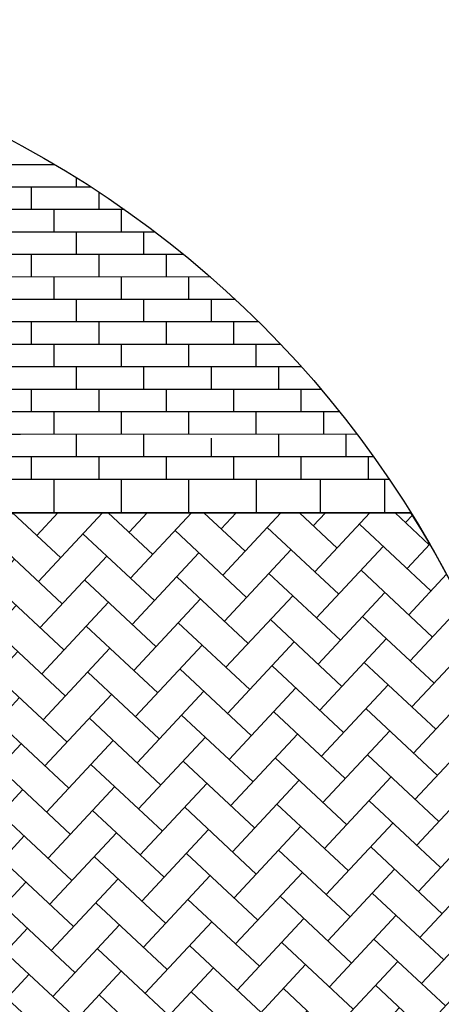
# Model space of a CAD drawing. Header units: metres. Extents: x 252743 to 254903, y 592696 to 593766.
# Tile 220 of 256: x 254481.8 to 254483.12, y 593479.18 to 593482.25. Entities that reach past the tile are written whole.
import ezdxf

# ---------------------------------------------------------------- set-up
doc = ezdxf.new("R2010")
doc.units = ezdxf.units.M
for name, color, linetype in [('N-WB-AANDUIDING PROFIEL', 4, 'Continuous'), ('N-WB-PROFIEL-ARC', 8, 'Continuous'), ('N-WB-PROFIEL-LIJN', 3, 'Continuous')]:
    doc.layers.add(name, color=color, linetype=linetype)
doc.layers.add('N-WB-PROFIEL-HULP', color=6, linetype='Continuous', plot=False)

msp = doc.modelspace()

# ---------------------------------------------------------------- hatches: boundary and pattern name
at = {"layer": 'N-WB-PROFIEL-ARC'}
h = msp.add_hatch(dxfattribs=at)
h.set_pattern_fill('AR-HBONE', color=256, scale=0.001, angle=2, style=0)
h.set_pattern_definition([(47, (44037.22207, 70635.52074), (-0.005014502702, 0.143596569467), [0.3048, -0.1016]), (137, (44037.29136, 70635.59505), (-0.005014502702, 0.143596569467), [0.3048, -0.1016])])
edge = h.paths.add_edge_path()
edge.add_arc((254480.284, 593478.9937), 3.232, 317.5244, 392.1388)
edge.add_line((254483.0207, 593480.713), (254480.7538, 593480.7128))
edge.add_line((254480.7538, 593480.7128), (254480.7538, 593476.7987))
edge.add_line((254480.7538, 593476.7987), (254480.856, 593476.7821))
edge.add_arc((254479.6691, 593469.7972), 7.085, 68.85655, 80.35636, ccw=False)
edge.add_arc((254480.2607, 593478.9935), 3.249, 307.1922, 317.8048)

# ---------------------------------------------------------------- linework, layer by layer
at = {"layer": 'N-WB-AANDUIDING PROFIEL', "lineweight": -3}
msp.add_circle((254480.2581, 593478.996), 3.2527, dxfattribs=at)
msp.add_circle((254480.2581, 593478.996), 3.2527, dxfattribs=at)
at = {"layer": 'N-WB-PROFIEL-ARC'}
for p, q in [((254481.9788, 593481.7274), (254481.9788, 593481.7563)), ((254481.9788, 593481.7274), (254481.9788, 593481.7563)), ((254482.0243, 593481.7274), (254479.669, 593481.7275)), ((254481.8388, 593481.6574), (254481.8388, 593481.7274)), ((254481.8388, 593481.6574), (254481.8388, 593481.7274)), ((254482.0488, 593481.6574), (254482.0488, 593481.7114)), ((254482.0488, 593481.6574), (254482.0488, 593481.7114)), ((254482.1281, 593481.6574), (254479.7388, 593481.6572)), ((254481.9088, 593481.5874), (254481.9088, 593481.6574)), ((254481.9088, 593481.5874), (254481.9088, 593481.6574)), ((254481.9088, 593481.5874), (254481.9088, 593481.6574)), ((254481.9088, 593481.5874), (254481.9088, 593481.6574)), ((254482.1188, 593481.5874), (254482.1188, 593481.6574)), ((254482.1188, 593481.5874), (254482.1188, 593481.6574)), ((254482.224, 593481.5874), (254479.8088, 593481.5872)), ((254482.224, 593481.5874), (254479.8088, 593481.5872)), ((254481.9788, 593481.5174), (254481.9788, 593481.5874)), ((254481.9788, 593481.5174), (254481.9788, 593481.5874)), ((254482.1888, 593481.5174), (254482.1888, 593481.5874)), ((254482.1888, 593481.5174), (254482.1888, 593481.5874)), ((254482.1888, 593481.5174), (254482.1888, 593481.5874)), ((254482.1888, 593481.5174), (254482.1888, 593481.5874)), ((254482.313, 593481.5174), (254481.3138, 593481.5173)), ((254482.313, 593481.5174), (254481.3138, 593481.5173)), ((254481.8388, 593481.4474), (254481.8388, 593481.5174)), ((254481.8388, 593481.4474), (254481.8388, 593481.5174)), ((254482.0488, 593481.4474), (254482.0488, 593481.5174)), ((254482.0488, 593481.4474), (254482.0488, 593481.5174)), ((254482.2588, 593481.4474), (254482.2588, 593481.5174)), ((254482.2588, 593481.4474), (254482.2588, 593481.5174)), ((254482.396, 593481.4474), (254481.3138, 593481.4473)), ((254481.9088, 593481.3774), (254481.9088, 593481.4474)), ((254481.9088, 593481.3774), (254481.9088, 593481.4474)), ((254482.1188, 593481.3774), (254482.1188, 593481.4474)), ((254482.1188, 593481.3774), (254482.1188, 593481.4474)), ((254482.3288, 593481.3774), (254482.3288, 593481.4474)), ((254482.3288, 593481.3774), (254482.3288, 593481.4474)), ((254482.4737, 593481.3774), (254481.4538, 593481.3774)), ((254481.9788, 593481.3074), (254481.9788, 593481.3774)), ((254481.9788, 593481.3074), (254481.9788, 593481.3774)), ((254482.1888, 593481.3074), (254482.1888, 593481.3774)), ((254482.1888, 593481.3074), (254482.1888, 593481.3774)), ((254482.3988, 593481.3074), (254482.3988, 593481.3774)), ((254482.3988, 593481.3074), (254482.3988, 593481.3774)), ((254482.5466, 593481.3075), (254481.4538, 593481.3074)), ((254482.5466, 593481.3075), (254481.4538, 593481.3074)), ((254482.5466, 593481.3075), (254481.5238, 593481.3074)), ((254482.5466, 593481.3075), (254481.5238, 593481.3074)), ((254481.8388, 593481.2374), (254481.8388, 593481.3074)), ((254481.8388, 593481.2374), (254481.8388, 593481.3074)), ((254482.0488, 593481.2374), (254482.0488, 593481.3074)), ((254482.0488, 593481.2374), (254482.0488, 593481.3074)), ((254482.2588, 593481.2374), (254482.2588, 593481.3074)), ((254482.2588, 593481.2374), (254482.2588, 593481.3074)), ((254482.4688, 593481.2374), (254482.4688, 593481.3074)), ((254482.4688, 593481.2374), (254482.4688, 593481.3074)), ((254482.6152, 593481.2375), (254481.5238, 593481.2374)), ((254482.0089, 593481.2374), (254481.5238, 593481.2374)), ((254481.9088, 593481.1674), (254481.9088, 593481.2374)), ((254481.9088, 593481.1674), (254481.9088, 593481.2374)), ((254482.1188, 593481.1674), (254482.1188, 593481.2374)), ((254482.1188, 593481.1674), (254482.1188, 593481.2374)), ((254482.3288, 593481.1674), (254482.3288, 593481.2374)), ((254482.3288, 593481.1674), (254482.3288, 593481.2374)), ((254482.5388, 593481.1675), (254482.5388, 593481.2375)), ((254482.5388, 593481.1675), (254482.5388, 593481.2375)), ((254482.6799, 593481.1675), (254481.6638, 593481.1674)), ((254482.6799, 593481.1675), (254481.6638, 593481.1674)), ((254481.9788, 593481.0974), (254481.9788, 593481.1674)), ((254481.9788, 593481.0974), (254481.9788, 593481.1674)), ((254482.1888, 593481.0974), (254482.1888, 593481.1674)), ((254482.1888, 593481.0974), (254482.1888, 593481.1674)), ((254482.3988, 593481.0974), (254482.3988, 593481.1674)), ((254482.3988, 593481.0974), (254482.3988, 593481.1674)), ((254482.6088, 593481.0975), (254482.6088, 593481.1675)), ((254482.6088, 593481.0975), (254482.6088, 593481.1675)), ((254482.7408, 593481.0975), (254481.6638, 593481.0974)), ((254482.2109, 593481.0974), (254481.6638, 593481.0974)), ((254481.8388, 593481.0274), (254481.8388, 593481.0974)), ((254481.8388, 593481.0274), (254481.8388, 593481.0974)), ((254482.0488, 593481.0274), (254482.0488, 593481.0974)), ((254482.0488, 593481.0274), (254482.0488, 593481.0974)), ((254482.2588, 593481.0274), (254482.2588, 593481.0974)), ((254482.2588, 593481.0274), (254482.2588, 593481.0974)), ((254482.4688, 593481.0274), (254482.4688, 593481.0974)), ((254482.4688, 593481.0274), (254482.4688, 593481.0974)), ((254482.6788, 593481.0275), (254482.6788, 593481.0975)), ((254482.6788, 593481.0275), (254482.6788, 593481.0975)), ((254481.8388, 593481.0274), (254480.3688, 593481.0273)), ((254481.8388, 593481.0274), (254480.3688, 593481.0273)), ((254482.7984, 593481.0275), (254481.8038, 593481.0274)), ((254482.7984, 593481.0275), (254481.8038, 593481.0274)), ((254481.9088, 593480.9574), (254481.9088, 593481.0274)), ((254481.9088, 593480.9574), (254481.9088, 593481.0274)), ((254482.1188, 593480.9574), (254482.1188, 593481.0274)), ((254482.1188, 593480.9574), (254482.1188, 593481.0274)), ((254482.3288, 593480.9574), (254482.3288, 593481.0274)), ((254482.3288, 593480.9574), (254482.3288, 593481.0274)), ((254482.5388, 593480.9575), (254482.5388, 593481.0275)), ((254482.5388, 593480.9575), (254482.5388, 593481.0275)), ((254482.7488, 593480.9575), (254482.7488, 593481.0275)), ((254482.7488, 593480.9575), (254482.7488, 593481.0275)), ((254481.8038, 593480.9574), (254480.4388, 593480.9573)), ((254481.8038, 593480.9574), (254480.4388, 593480.9573)), ((254482.8529, 593480.9575), (254481.8038, 593480.9574)), ((254482.8529, 593480.9575), (254481.8038, 593480.9574)), ((254481.9788, 593480.8874), (254481.9788, 593480.9574)), ((254481.9788, 593480.8874), (254481.9788, 593480.9574)), ((254482.1888, 593480.8874), (254482.1888, 593480.9574)), ((254482.1888, 593480.8874), (254482.1888, 593480.9574)), ((254482.3988, 593480.8874), (254482.3988, 593480.9451)), ((254482.3988, 593480.8874), (254482.3988, 593480.9451)), ((254482.6088, 593480.8875), (254482.6088, 593480.9575)), ((254482.6088, 593480.8875), (254482.6088, 593480.9575)), ((254482.8188, 593480.8875), (254482.8188, 593480.9575)), ((254482.8188, 593480.8875), (254482.8188, 593480.9575)), ((254481.9788, 593480.8874), (254480.5088, 593480.8873)), ((254481.9788, 593480.8874), (254480.5088, 593480.8873)), ((254481.8388, 593480.8174), (254481.8388, 593480.8874)), ((254481.8388, 593480.8174), (254481.8388, 593480.8874)), ((254482.9043, 593480.8875), (254481.9438, 593480.8874)), ((254482.9043, 593480.8875), (254481.9438, 593480.8874)), ((254482.0488, 593480.8174), (254482.0488, 593480.8874)), ((254482.0488, 593480.8174), (254482.0488, 593480.8874)), ((254482.2588, 593480.8174), (254482.2588, 593480.8874)), ((254482.2588, 593480.8174), (254482.2588, 593480.8874)), ((254482.4688, 593480.8174), (254482.4688, 593480.8874)), ((254482.4688, 593480.8174), (254482.4688, 593480.8874)), ((254482.6788, 593480.8175), (254482.6788, 593480.8875)), ((254482.6788, 593480.8175), (254482.6788, 593480.8875)), ((254482.8888, 593480.8175), (254482.8888, 593480.8875)), ((254482.8888, 593480.8175), (254482.8888, 593480.8875)), ((254481.9091, 593480.7127), (254481.9091, 593480.8177)), ((254481.9091, 593480.7127), (254481.9091, 593480.8177)), ((254482.1191, 593480.7127), (254482.1191, 593480.8177)), ((254482.1191, 593480.7127), (254482.1191, 593480.8177)), ((254482.3291, 593480.7127), (254482.3291, 593480.8177)), ((254482.3291, 593480.7127), (254482.3291, 593480.8177)), ((254482.5391, 593480.7127), (254482.5391, 593480.8177)), ((254482.5391, 593480.7127), (254482.5391, 593480.8177)), ((254482.7391, 593480.7127), (254482.7391, 593480.8177)), ((254482.9391, 593480.7127), (254482.9391, 593480.8177)), ((254480.6488, 593480.713), (254483.0207, 593480.713)), ((254480.6488, 593480.713), (254483.0207, 593480.713))]:
    msp.add_line(p, q, dxfattribs=at)
at = {"layer": 'N-WB-PROFIEL-HULP'}
for p, q in [((254482.1888, 593481.5174), (254482.1888, 593481.5874)), ((254482.1888, 593481.5174), (254482.1888, 593481.5874)), ((254482.3288, 593481.3774), (254482.3288, 593481.4474)), ((254481.8388, 593481.0274), (254481.8388, 593481.0974)), ((254481.8388, 593481.0274), (254481.8388, 593481.0974)), ((254481.9788, 593480.8874), (254481.9788, 593480.9574)), ((254481.9788, 593480.8874), (254481.9788, 593480.9574))]:
    msp.add_line(p, q, dxfattribs=at)
msp.add_lwpolyline([(254482.6678, 593476.8112, 0.337579), (254483.0207, 593480.713), (254480.7538, 593480.7128), (254480.7538, 593476.7987), (254480.856, 593476.7821, -0.05022), (254482.2247, 593476.4052, 0.046339)], format="xyb", close=True, dxfattribs=at)
at = {"layer": 'N-WB-PROFIEL-LIJN'}
for p, q in [((254478.6047, 593481.7971), (254481.9111, 593481.7974)), ((254480.6488, 593480.818), (254482.9526, 593480.818)), ((254480.6488, 593480.818), (254482.9526, 593480.818))]:
    msp.add_line(p, q, dxfattribs=at)

doc.saveas('drawing.dxf')
